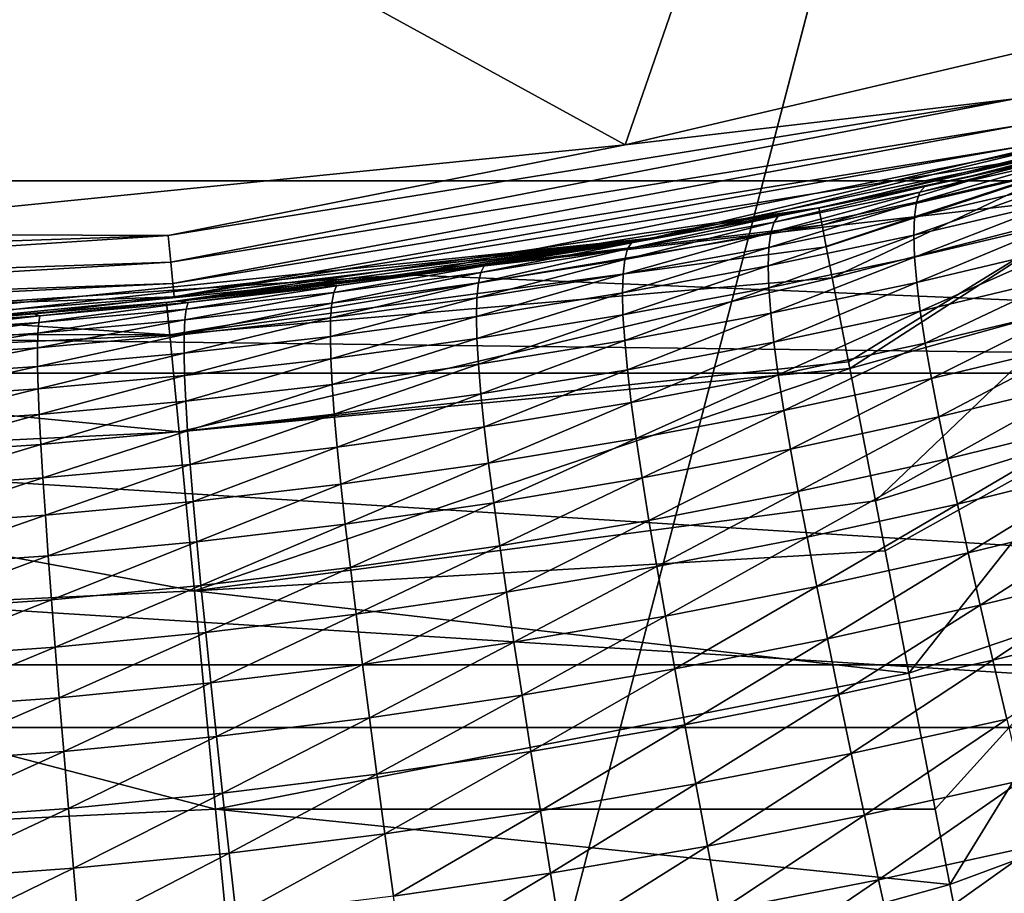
# Model space of a CAD drawing. Header units: metres. Extents: x -25 to 33, y -129 to 30.
# Tile 46 of 84: x 1.6 to 4.67, y -23.24 to -20.52. Entities that reach past the tile are written whole.
import ezdxf

# ---------------------------------------------------------------- set-up
doc = ezdxf.new("R2010")
doc.units = ezdxf.units.M
doc.layers.add('solid_BIDET-ACTIVO_SW0001', color=7, linetype='CONTINUOUS')

msp = doc.modelspace()

# ---------------------------------------------------------------- linework, layer by layer
at = {"layer": 'solid_BIDET-ACTIVO_SW0001'}
for points in [[(0.60133, -17.505646, 136.979309), (18.69416, -20.88356, 137.318161), (19.168253, -16.179363, 136.924667)], [(0.60133, -17.505646, 136.979309), (0.923528, -26.885298, 137.834549), (18.69416, -20.88356, 137.318161)], [(15, -17.783419, 104), (-15, -93.47686, 104), (15, -93.47686, 104)], [(4.170335, -20.070393, 104), (-15, -93.47686, 104), (15, -17.783419, 104)], [(-15.871396, -19.18504, 9), (15.87161, -19.184862, 9), (13.344159, -21.022268, 9)], [(-15.871396, -19.18504, 9), (13.344159, -21.022268, 9), (-13.34397, -21.022388, 9)], [(3.49125, -20.90996, 108), (1.352798, -19.737261, 108), (4.02447, -19.369299, 108)], [(6.18933, -20.275785, 108), (3.49125, -20.90996, 108), (4.02447, -19.369299, 108)], [(3.49125, -20.90996, 108), (0.727517, -21.187513, 108), (1.352798, -19.737261, 108)], [(4.170335, -20.070393, 104), (1.401935, -20.451702, 104), (-15, -93.47686, 104)], [(2.808251, -21.315216, 14), (10.182508, -21.621872, 14), (12.819152, -20.171074, 14)], [(5.562513, -20.767355, 14), (2.808251, -21.315216, 14), (12.819152, -20.171074, 14)], [(4.705545, -20.766251, 108.014687), (3.49125, -20.90996, 108), (6.18933, -20.275785, 108)], [(3.573968, -21.200867, 108.300003), (6.307354, -20.554008, 108.300003), (3.771594, -21.166603, 126.771698)], [(4.74813, -20.954185, 108.207565), (6.307354, -20.554008, 108.300003), (3.573968, -21.200867, 108.300003)], [(6.307354, -20.554008, 108.300003), (4.160912, -21.093525, 126.771698), (3.771594, -21.166603, 126.771698)], [(6.307354, -20.554008, 108.300003), (4.541588, -21.014851, 126.771698), (4.160912, -21.093525, 126.771698)], [(6.307354, -20.554008, 108.300003), (4.913402, -20.931042, 126.771698), (4.541588, -21.014851, 126.771698)], [(4.705545, -20.766251, 108.014687), (2.065739, -21.192263, 108.014687), (3.49125, -20.90996, 108)], [(2.07386, -21.275576, 108.05735), (2.065739, -21.192263, 108.014687), (4.705545, -20.766251, 108.014687)], [(4.724043, -20.847887, 108.05735), (2.07386, -21.275576, 108.05735), (4.705545, -20.766251, 108.014687)], [(4.095238, -21.106375, 72), (2.808251, -21.315216, 14), (5.562513, -20.767355, 14)], [(4.708339, -20.978121, 72.015648), (4.095238, -21.106375, 72), (5.562513, -20.767355, 14)], [(2.080302, -21.341665, 108.123817), (2.07386, -21.275576, 108.05735), (4.724043, -20.847887, 108.05735)], [(4.738718, -20.912649, 108.123817), (2.080302, -21.341665, 108.123817), (4.724043, -20.847887, 108.05735)], [(0.923528, -26.885298, 137.834549), (18.220699, -25.575037, 137.761917), (18.69416, -20.88356, 137.318161)], [(2.065739, -21.192263, 108.014687), (0.727517, -21.187513, 108), (3.49125, -20.90996, 108)], [(2.084434, -21.384052, 108.207565), (2.080302, -21.341665, 108.123817), (4.738718, -20.912649, 108.123817)], [(4.74813, -20.954185, 108.207565), (2.084434, -21.384052, 108.207565), (4.738718, -20.912649, 108.123817)], [(4.411184, -21.057209, 127.311043), (4.425872, -21.039589, 127.040871), (4.880733, -20.936632, 127.04068)], [(4.865119, -20.953081, 127.3106), (4.411184, -21.057209, 127.311043), (4.880733, -20.936632, 127.04068)], [(4.880733, -20.936632, 127.04068), (4.425872, -21.039589, 127.040871), (4.541588, -21.014851, 126.771698)], [(4.880733, -20.936632, 127.04068), (4.541588, -21.014851, 126.771698), (4.913402, -20.931042, 126.771698)], [(4.74813, -20.954185, 108.207565), (3.573968, -21.200867, 108.300003), (2.084434, -21.384052, 108.207565)], [(4.708339, -20.978121, 72.015648), (4.105589, -21.159725, 73.04113), (4.095238, -21.106375, 72)], [(4.850479, -20.987139, 72.929558), (4.105589, -21.159725, 73.04113), (4.708339, -20.978121, 72.015648)], [(4.400547, -21.088804, 127.57943), (4.411184, -21.057209, 127.311043), (4.865119, -20.953081, 127.3106)], [(4.853937, -20.983791, 127.578812), (4.400547, -21.088804, 127.57943), (4.865119, -20.953081, 127.3106)], [(4.850479, -20.987139, 72.929558), (4.118685, -21.227217, 73.564217), (4.105589, -21.159725, 73.04113)], [(4.850479, -20.987139, 72.929558), (4.13755, -21.324442, 74.096039), (4.118685, -21.227217, 73.564217)], [(4.958135, -21.113529, 73.971016), (4.13755, -21.324442, 74.096039), (4.850479, -20.987139, 72.929558)], [(4.393902, -21.13463, 127.846863), (4.400547, -21.088804, 127.57943), (4.853937, -20.983791, 127.578812)], [(4.84713, -21.029062, 127.846252), (4.393902, -21.13463, 127.846863), (4.853937, -20.983791, 127.578812)], [(-13.34397, -21.022388, 9), (13.344159, -21.022268, 9), (10.598993, -22.531054, 9)], [(-13.34397, -21.022388, 9), (10.598993, -22.531054, 9), (-10.598856, -22.53112, 9)], [(3.955806, -21.150986, 127.311615), (3.969253, -21.132402, 127.04113), (4.425872, -21.039589, 127.040871)], [(4.411184, -21.057209, 127.311043), (3.955806, -21.150986, 127.311615), (4.425872, -21.039589, 127.040871)], [(4.425872, -21.039589, 127.040871), (3.969253, -21.132402, 127.04113), (4.160912, -21.093525, 126.771698)], [(4.425872, -21.039589, 127.040871), (4.160912, -21.093525, 126.771698), (4.541588, -21.014851, 126.771698)], [(4.391831, -21.191811, 128.112457), (4.393902, -21.13463, 127.846863), (4.84713, -21.029062, 127.846252)], [(4.8453, -21.08563, 128.111938), (4.391831, -21.191811, 128.112457), (4.84713, -21.029062, 127.846252)], [(3.946003, -21.183237, 127.580231), (3.955806, -21.150986, 127.311615), (4.411184, -21.057209, 127.311043)], [(4.400547, -21.088804, 127.57943), (3.946003, -21.183237, 127.580231), (4.411184, -21.057209, 127.311043)], [(3.969253, -21.132402, 127.04113), (3.771594, -21.166603, 126.771698), (4.160912, -21.093525, 126.771698)], [(3.93979, -21.229372, 127.847755), (3.946003, -21.183237, 127.580231), (4.400547, -21.088804, 127.57943)], [(4.393902, -21.13463, 127.846863), (3.93979, -21.229372, 127.847755), (4.400547, -21.088804, 127.57943)], [(4.394312, -21.260031, 128.375168), (4.391831, -21.191811, 128.112457), (4.8453, -21.08563, 128.111938)], [(4.848425, -21.153152, 128.374756), (4.394312, -21.260031, 128.375168), (4.8453, -21.08563, 128.111938)], [(4.095238, -21.106375, 72), (2.061157, -21.400972, 72), (2.808251, -21.315216, 14)], [(4.095238, -21.106375, 72), (4.105589, -21.159725, 73.04113), (2.061157, -21.400972, 72)], [(4.958135, -21.113529, 73.971016), (4.188448, -21.586767, 75.089912), (4.13755, -21.324442, 74.096039)], [(4.958135, -21.113529, 73.971016), (4.192421, -21.607244, 75.153397), (4.188448, -21.586767, 75.089912)], [(4.914666, -21.406906, 75.044815), (4.192421, -21.607244, 75.153397), (4.958135, -21.113529, 73.971016)], [(4.105589, -21.159725, 73.04113), (2.070915, -21.502289, 73.423149), (2.061157, -21.400972, 72)], [(4.105589, -21.159725, 73.04113), (4.118685, -21.227217, 73.564217), (2.070915, -21.502289, 73.423149)], [(3.490404, -21.267103, 127.581154), (3.499117, -21.234392, 127.312256), (3.955806, -21.150986, 127.311615)], [(3.946003, -21.183237, 127.580231), (3.490404, -21.267103, 127.581154), (3.955806, -21.150986, 127.311615)], [(3.499117, -21.234392, 127.312256), (3.511048, -21.21504, 127.041428), (3.969253, -21.132402, 127.04113)], [(3.955806, -21.150986, 127.311615), (3.499117, -21.234392, 127.312256), (3.969253, -21.132402, 127.04113)], [(3.969253, -21.132402, 127.04113), (3.511048, -21.21504, 127.041428), (3.771594, -21.166603, 126.771698)], [(3.937711, -21.286951, 128.113327), (3.93979, -21.229372, 127.847755), (4.393902, -21.13463, 127.846863)], [(4.391831, -21.191811, 128.112457), (3.937711, -21.286951, 128.113327), (4.393902, -21.13463, 127.846863)], [(4.401187, -21.338808, 128.633636), (4.394312, -21.260031, 128.375168), (4.848425, -21.153152, 128.374756)], [(4.856337, -21.231152, 128.633362), (4.401187, -21.338808, 128.633636), (4.848425, -21.153152, 128.374756)], [(-0.60903, -21.367735, 108.05735), (-0.606645, -21.284061, 108.014687), (2.065739, -21.192263, 108.014687)], [(2.07386, -21.275576, 108.05735), (-0.60903, -21.367735, 108.05735), (2.065739, -21.192263, 108.014687)], [(2.065739, -21.192263, 108.014687), (-0.606645, -21.284061, 108.014687), (0.727517, -21.187513, 108)], [(3.511048, -21.21504, 127.041428), (3.373693, -21.233658, 126.771698), (3.771594, -21.166603, 126.771698)], [(3.573968, -21.200867, 108.300003), (3.771594, -21.166603, 126.771698), (3.373693, -21.233658, 126.771698)], [(3.484859, -21.313347, 127.848816), (3.490404, -21.267103, 127.581154), (3.946003, -21.183237, 127.580231)], [(3.93979, -21.229372, 127.847755), (3.484859, -21.313347, 127.848816), (3.946003, -21.183237, 127.580231)], [(3.939746, -21.355688, 128.376038), (3.937711, -21.286951, 128.113327), (4.391831, -21.191811, 128.112457)], [(4.394312, -21.260031, 128.375168), (3.939746, -21.355688, 128.376038), (4.391831, -21.191811, 128.112457)], [(0.77958, -21.485863, 108.300003), (3.573968, -21.200867, 108.300003), (1.192663, -21.466894, 126.771698)], [(2.084434, -21.384052, 108.207565), (3.573968, -21.200867, 108.300003), (0.77958, -21.485863, 108.300003)], [(3.573968, -21.200867, 108.300003), (1.646673, -21.436848, 126.771698), (1.192663, -21.466894, 126.771698)], [(3.573968, -21.200867, 108.300003), (2.099984, -21.397198, 126.771698), (1.646673, -21.436848, 126.771698)], [(3.573968, -21.200867, 108.300003), (2.552437, -21.347952, 126.771698), (2.099984, -21.397198, 126.771698)], [(3.573968, -21.200867, 108.300003), (2.967278, -21.294254, 126.771698), (2.552437, -21.347952, 126.771698)], [(3.573968, -21.200867, 108.300003), (3.373693, -21.233658, 126.771698), (2.967278, -21.294254, 126.771698)], [(3.041252, -21.307413, 127.312935), (3.051431, -21.287468, 127.041748), (3.511048, -21.21504, 127.041428)], [(3.499117, -21.234392, 127.312256), (3.041252, -21.307413, 127.312935), (3.511048, -21.21504, 127.041428)], [(3.511048, -21.21504, 127.041428), (3.051431, -21.287468, 127.041748), (3.373693, -21.233658, 126.771698)], [(4.118685, -21.227217, 73.564217), (4.13755, -21.324442, 74.096039), (2.070915, -21.502289, 73.423149)], [(3.051431, -21.287468, 127.041748), (2.967278, -21.294254, 126.771698), (3.373693, -21.233658, 126.771698)], [(3.033847, -21.34042, 127.58213), (3.041252, -21.307413, 127.312935), (3.499117, -21.234392, 127.312256)], [(3.490404, -21.267103, 127.581154), (3.033847, -21.34042, 127.58213), (3.499117, -21.234392, 127.312256)], [(3.482976, -21.371145, 128.114456), (3.484859, -21.313347, 127.848816), (3.93979, -21.229372, 127.847755)], [(3.937711, -21.286951, 128.113327), (3.482976, -21.371145, 128.114456), (3.93979, -21.229372, 127.847755)], [(4.412275, -21.428143, 128.888351), (4.401187, -21.338808, 128.633636), (4.856337, -21.231152, 128.633362)], [(4.868832, -21.319559, 128.888107), (4.412275, -21.428143, 128.888351), (4.856337, -21.231152, 128.633362)], [(-0.610922, -21.434111, 108.123817), (-0.60903, -21.367735, 108.05735), (2.07386, -21.275576, 108.05735)], [(2.080302, -21.341665, 108.123817), (-0.610922, -21.434111, 108.123817), (2.07386, -21.275576, 108.05735)], [(3.029172, -21.386616, 127.849976), (3.033847, -21.34042, 127.58213), (3.490404, -21.267103, 127.581154)], [(3.484859, -21.313347, 127.848816), (3.029172, -21.386616, 127.849976), (3.490404, -21.267103, 127.581154)], [(3.945751, -21.435102, 128.63446), (3.939746, -21.355688, 128.376038), (4.394312, -21.260031, 128.375168)], [(4.401187, -21.338808, 128.633636), (3.945751, -21.435102, 128.63446), (4.394312, -21.260031, 128.375168)], [(2.808251, -21.315216, 14), (0.000052, -21.5, 14), (10.182508, -21.621872, 14)], [(0.00206, -21.5, 72), (0.000052, -21.5, 14), (2.808251, -21.315216, 14)], [(1.372538, -21.456144, 72), (0.00206, -21.5, 72), (2.808251, -21.315216, 14)], [(1.372538, -21.456144, 72), (2.808251, -21.315216, 14), (2.061157, -21.400972, 72)], [(2.590579, -21.349665, 127.042053), (2.552437, -21.347952, 126.771698), (2.967278, -21.294254, 126.771698)], [(2.576432, -21.403206, 127.583084), (2.582347, -21.370043, 127.313591), (3.041252, -21.307413, 127.312935)], [(3.033847, -21.34042, 127.58213), (2.576432, -21.403206, 127.583084), (3.041252, -21.307413, 127.312935)], [(2.582347, -21.370043, 127.313591), (2.590579, -21.349665, 127.042053), (3.051431, -21.287468, 127.041748)], [(3.041252, -21.307413, 127.312935), (2.582347, -21.370043, 127.313591), (3.051431, -21.287468, 127.041748)], [(3.051431, -21.287468, 127.041748), (2.590579, -21.349665, 127.042053), (2.967278, -21.294254, 126.771698)], [(3.027661, -21.444494, 128.115738), (3.029172, -21.386616, 127.849976), (3.484859, -21.313347, 127.848816)], [(3.482976, -21.371145, 128.114456), (3.027661, -21.444494, 128.115738), (3.484859, -21.313347, 127.848816)], [(3.484738, -21.440248, 128.377243), (3.482976, -21.371145, 128.114456), (3.937711, -21.286951, 128.113327)], [(3.939746, -21.355688, 128.376038), (3.484738, -21.440248, 128.377243), (3.937711, -21.286951, 128.113327)], [(2.084434, -21.384052, 108.207565), (-0.612135, -21.476683, 108.207565), (2.080302, -21.341665, 108.123817)], [(-0.612135, -21.476683, 108.207565), (-0.610922, -21.434111, 108.123817), (2.080302, -21.341665, 108.123817)], [(4.13755, -21.324442, 74.096039), (2.099991, -21.804176, 74.817322), (2.070915, -21.502289, 73.423149)], [(4.13755, -21.324442, 74.096039), (4.188448, -21.586767, 75.089912), (2.099991, -21.804176, 74.817322)], [(2.572796, -21.449251, 127.851128), (2.576432, -21.403206, 127.583084), (3.033847, -21.34042, 127.58213)], [(3.029172, -21.386616, 127.849976), (2.572796, -21.449251, 127.851128), (3.033847, -21.34042, 127.58213)], [(3.955565, -21.525259, 128.889252), (3.945751, -21.435102, 128.63446), (4.401187, -21.338808, 128.633636)], [(4.412275, -21.428143, 128.888351), (3.955565, -21.525259, 128.889252), (4.401187, -21.338808, 128.633636)], [(4.427525, -21.52837, 129.140305), (4.412275, -21.428143, 128.888351), (4.868832, -21.319559, 128.888107)], [(4.885853, -21.418682, 129.139984), (4.427525, -21.52837, 129.140305), (4.868832, -21.319559, 128.888107)], [(2.128667, -21.401604, 127.042336), (2.099984, -21.397198, 126.771698), (2.552437, -21.347952, 126.771698)], [(2.118258, -21.455492, 127.583946), (2.122538, -21.422272, 127.314186), (2.582347, -21.370043, 127.313591)], [(2.576432, -21.403206, 127.583084), (2.118258, -21.455492, 127.583946), (2.582347, -21.370043, 127.313591)], [(2.122538, -21.422272, 127.314186), (2.128667, -21.401604, 127.042336), (2.590579, -21.349665, 127.042053)], [(2.582347, -21.370043, 127.313591), (2.122538, -21.422272, 127.314186), (2.590579, -21.349665, 127.042053)], [(2.590579, -21.349665, 127.042053), (2.128667, -21.401604, 127.042336), (2.552437, -21.347952, 126.771698)], [(3.0293, -21.513836, 128.378632), (3.027661, -21.444494, 128.115738), (3.482976, -21.371145, 128.114456)], [(3.484738, -21.440248, 128.377243), (3.0293, -21.513836, 128.378632), (3.482976, -21.371145, 128.114456)], [(3.490016, -21.520172, 128.635696), (3.484738, -21.440248, 128.377243), (3.939746, -21.355688, 128.376038)], [(3.945751, -21.435102, 128.63446), (3.490016, -21.520172, 128.635696), (3.939746, -21.355688, 128.376038)], [(2.084434, -21.384052, 108.207565), (0.77958, -21.485863, 108.300003), (-0.612135, -21.476683, 108.207565)], [(1.372538, -21.456144, 72), (2.061157, -21.400972, 72), (2.070915, -21.502289, 73.423149)], [(1.665864, -21.443272, 127.042564), (1.646673, -21.436848, 126.771698), (2.099984, -21.397198, 126.771698)], [(1.661954, -21.464104, 127.314674), (1.665864, -21.443272, 127.042564), (2.128667, -21.401604, 127.042336)], [(2.122538, -21.422272, 127.314186), (1.661954, -21.464104, 127.314674), (2.128667, -21.401604, 127.042336)], [(2.128667, -21.401604, 127.042336), (1.665864, -21.443272, 127.042564), (2.099984, -21.397198, 126.771698)], [(2.115798, -21.501326, 127.85218), (2.118258, -21.455492, 127.583946), (2.576432, -21.403206, 127.583084)], [(2.572796, -21.449251, 127.851128), (2.115798, -21.501326, 127.85218), (2.576432, -21.403206, 127.583084)], [(2.571804, -21.507105, 128.11702), (2.572796, -21.449251, 127.851128), (3.029172, -21.386616, 127.849976)], [(3.027661, -21.444494, 128.115738), (2.571804, -21.507105, 128.11702), (3.029172, -21.386616, 127.849976)], [(4.914666, -21.406906, 75.044815), (4.272396, -22.019423, 76.211472), (4.192421, -21.607244, 75.153397)], [(4.972622, -21.803741, 76.099854), (4.272396, -22.019423, 76.211472), (4.914666, -21.406906, 75.044815)], [(1.200952, -21.474735, 127.042717), (1.192663, -21.466894, 126.771698), (1.646673, -21.436848, 126.771698)], [(1.665864, -21.443272, 127.042564), (1.200952, -21.474735, 127.042717), (1.646673, -21.436848, 126.771698)], [(1.659419, -21.497307, 127.584648), (1.661954, -21.464104, 127.314674), (2.122538, -21.422272, 127.314186)], [(2.118258, -21.455492, 127.583946), (1.659419, -21.497307, 127.584648), (2.122538, -21.422272, 127.314186)], [(3.498673, -21.611044, 128.890625), (3.490016, -21.520172, 128.635696), (3.945751, -21.435102, 128.63446)], [(3.955565, -21.525259, 128.889252), (3.498673, -21.611044, 128.890625), (3.945751, -21.435102, 128.63446)], [(3.969145, -21.626518, 129.141357), (3.955565, -21.525259, 128.889252), (4.412275, -21.428143, 128.888351)], [(4.427525, -21.52837, 129.140305), (3.969145, -21.626518, 129.141357), (4.412275, -21.428143, 128.888351)], [(4.446896, -21.638605, 129.388428), (4.427525, -21.52837, 129.140305), (4.885853, -21.418682, 129.139984)], [(4.907364, -21.527676, 129.388229), (4.446896, -21.638605, 129.388428), (4.885853, -21.418682, 129.139984)], [(1.372538, -21.456144, 72), (2.070915, -21.502289, 73.423149), (0.00206, -21.5, 72)], [(1.198715, -21.528759, 127.585121), (1.199385, -21.495617, 127.314995), (1.661954, -21.464104, 127.314674)], [(1.659419, -21.497307, 127.584648), (1.198715, -21.528759, 127.585121), (1.661954, -21.464104, 127.314674)], [(1.199385, -21.495617, 127.314995), (1.200952, -21.474735, 127.042717), (1.665864, -21.443272, 127.042564)], [(1.661954, -21.464104, 127.314674), (1.199385, -21.495617, 127.314995), (1.665864, -21.443272, 127.042564)], [(1.65824, -21.542915, 127.853043), (1.659419, -21.497307, 127.584648), (2.118258, -21.455492, 127.583946)], [(2.115798, -21.501326, 127.85218), (1.65824, -21.542915, 127.853043), (2.118258, -21.455492, 127.583946)], [(2.115444, -21.55909, 128.118225), (2.115798, -21.501326, 127.85218), (2.572796, -21.449251, 127.851128)], [(2.571804, -21.507105, 128.11702), (2.115444, -21.55909, 128.118225), (2.572796, -21.449251, 127.851128)], [(2.573444, -21.576584, 128.380066), (2.571804, -21.507105, 128.11702), (3.027661, -21.444494, 128.115738)], [(3.0293, -21.513836, 128.378632), (2.573444, -21.576584, 128.380066), (3.027661, -21.444494, 128.115738)], [(3.033975, -21.594154, 128.637177), (3.0293, -21.513836, 128.378632), (3.484738, -21.440248, 128.377243)], [(3.490016, -21.520172, 128.635696), (3.033975, -21.594154, 128.637177), (3.484738, -21.440248, 128.377243)], [(0.000052, -21.5, 14), (-10.181882, -21.622168, 14), (10.182508, -21.621872, 14)], [(2.070915, -21.502289, 73.423149), (0.00207, -21.601786, 73.423149), (0.00206, -21.5, 72)], [(1.198933, -21.574179, 127.85363), (1.198715, -21.528759, 127.585121), (1.659419, -21.497307, 127.584648)], [(1.65824, -21.542915, 127.853043), (1.198933, -21.574179, 127.85363), (1.659419, -21.497307, 127.584648)], [(2.070915, -21.502289, 73.423149), (2.099991, -21.804176, 74.817322), (0.00207, -21.601786, 73.423149)], [(1.658612, -21.600563, 128.119217), (1.65824, -21.542915, 127.853043), (2.115798, -21.501326, 127.85218)], [(2.115444, -21.55909, 128.118225), (1.658612, -21.600563, 128.119217), (2.115798, -21.501326, 127.85218)], [(2.117183, -21.628626, 128.381424), (2.115444, -21.55909, 128.118225), (2.571804, -21.507105, 128.11702)], [(2.573444, -21.576584, 128.380066), (2.117183, -21.628626, 128.381424), (2.571804, -21.507105, 128.11702)], [(2.577619, -21.657196, 128.638733), (2.573444, -21.576584, 128.380066), (3.0293, -21.513836, 128.378632)], [(3.033975, -21.594154, 128.637177), (2.577619, -21.657196, 128.638733), (3.0293, -21.513836, 128.378632)], [(3.041574, -21.685638, 128.892273), (3.033975, -21.594154, 128.637177), (3.490016, -21.520172, 128.635696)], [(3.498673, -21.611044, 128.890625), (3.041574, -21.685638, 128.892273), (3.490016, -21.520172, 128.635696)], [(3.510672, -21.713251, 129.142899), (3.498673, -21.611044, 128.890625), (3.955565, -21.525259, 128.889252)], [(3.969145, -21.626518, 129.141357), (3.510672, -21.713251, 129.142899), (3.955565, -21.525259, 128.889252)], [(3.986449, -21.737963, 129.389374), (3.969145, -21.626518, 129.141357), (4.427525, -21.52837, 129.140305)], [(4.446896, -21.638605, 129.388428), (3.986449, -21.737963, 129.389374), (4.427525, -21.52837, 129.140305)], [(4.4702, -21.7584, 129.633652), (4.446896, -21.638605, 129.388428), (4.907364, -21.527676, 129.388229)], [(4.933163, -21.646154, 129.63414), (4.4702, -21.7584, 129.633652), (4.907364, -21.527676, 129.388229)], [(1.200138, -21.631712, 128.119904), (1.198933, -21.574179, 127.85363), (1.65824, -21.542915, 127.853043)], [(1.658612, -21.600563, 128.119217), (1.200138, -21.631712, 128.119904), (1.65824, -21.542915, 127.853043)], [(1.660526, -21.670107, 128.382568), (1.658612, -21.600563, 128.119217), (2.115444, -21.55909, 128.118225)], [(2.117183, -21.628626, 128.381424), (1.660526, -21.670107, 128.382568), (2.115444, -21.55909, 128.118225)], [(4.188448, -21.586767, 75.089912), (4.192421, -21.607244, 75.153397), (2.099991, -21.804176, 74.817322)], [(2.12094, -21.709446, 128.640228), (2.117183, -21.628626, 128.381424), (2.573444, -21.576584, 128.380066)], [(2.577619, -21.657196, 128.638733), (2.12094, -21.709446, 128.640228), (2.573444, -21.576584, 128.380066)], [(-10.181882, -21.622168, 14), (7.393621, -22.726805, 14), (10.182508, -21.621872, 14)], [(-10.181882, -21.622168, 14), (-7.393018, -22.727001, 14), (7.393621, -22.726805, 14)], [(2.099991, -21.804176, 74.817322), (0.002099, -21.905069, 74.817322), (0.00207, -21.601786, 73.423149)], [(1.202325, -21.701237, 128.383347), (1.200138, -21.631712, 128.119904), (1.658612, -21.600563, 128.119217)], [(1.660526, -21.670107, 128.382568), (1.202325, -21.701237, 128.383347), (1.658612, -21.600563, 128.119217)], [(4.192421, -21.607244, 75.153397), (2.147791, -22.300491, 76.154152), (2.099991, -21.804176, 74.817322)], [(4.192421, -21.607244, 75.153397), (4.272396, -22.019423, 76.211472), (2.147791, -22.300491, 76.154152)], [(2.584241, -21.749184, 128.894028), (2.577619, -21.657196, 128.638733), (3.033975, -21.594154, 128.637177)], [(3.041574, -21.685638, 128.892273), (2.584241, -21.749184, 128.894028), (3.033975, -21.594154, 128.637177)], [(3.052067, -21.788691, 129.14476), (3.041574, -21.685638, 128.892273), (3.498673, -21.611044, 128.890625)], [(3.510672, -21.713251, 129.142899), (3.052067, -21.788691, 129.14476), (3.498673, -21.611044, 128.890625)], [(1.663926, -21.751062, 128.641479), (1.660526, -21.670107, 128.382568), (2.117183, -21.628626, 128.381424)], [(2.12094, -21.709446, 128.640228), (1.663926, -21.751062, 128.641479), (2.117183, -21.628626, 128.381424)], [(3.525971, -21.825844, 129.390854), (3.510672, -21.713251, 129.142899), (3.969145, -21.626518, 129.141357)], [(3.986449, -21.737963, 129.389374), (3.525971, -21.825844, 129.390854), (3.969145, -21.626518, 129.141357)], [(4.007302, -21.859079, 129.633881), (3.986449, -21.737963, 129.389374), (4.446896, -21.638605, 129.388428)], [(4.4702, -21.7584, 129.633652), (4.007302, -21.859079, 129.633881), (4.446896, -21.638605, 129.388428)], [(4.497241, -21.888605, 129.876785), (4.4702, -21.7584, 129.633652), (4.933163, -21.646154, 129.63414)], [(4.963044, -21.775032, 129.878479), (4.497241, -21.888605, 129.876785), (4.933163, -21.646154, 129.63414)], [(1.205455, -21.782265, 128.642349), (1.202325, -21.701237, 128.383347), (1.660526, -21.670107, 128.382568)], [(1.663926, -21.751062, 128.641479), (1.205455, -21.782265, 128.642349), (1.660526, -21.670107, 128.382568)], [(2.126651, -21.801834, 128.895706), (2.12094, -21.709446, 128.640228), (2.577619, -21.657196, 128.638733)], [(2.584241, -21.749184, 128.894028), (2.126651, -21.801834, 128.895706), (2.577619, -21.657196, 128.638733)], [(1.668773, -21.843742, 128.897125), (1.663926, -21.751062, 128.641479), (2.12094, -21.709446, 128.640228)], [(2.126651, -21.801834, 128.895706), (1.668773, -21.843742, 128.897125), (2.12094, -21.709446, 128.640228)], [(2.593291, -21.85297, 129.146729), (2.584241, -21.749184, 128.894028), (3.041574, -21.685638, 128.892273)], [(3.052067, -21.788691, 129.14476), (2.593291, -21.85297, 129.146729), (3.041574, -21.685638, 128.892273)], [(3.065413, -21.902344, 129.392685), (3.052067, -21.788691, 129.14476), (3.510672, -21.713251, 129.142899)], [(3.525971, -21.825844, 129.390854), (3.065413, -21.902344, 129.392685), (3.510672, -21.713251, 129.142899)], [(3.544412, -21.948246, 129.634644), (3.525971, -21.825844, 129.390854), (3.986449, -21.737963, 129.389374)], [(4.007302, -21.859079, 129.633881), (3.544412, -21.948246, 129.634644), (3.986449, -21.737963, 129.389374)], [(1.209517, -21.875128, 128.898102), (1.205455, -21.782265, 128.642349), (1.663926, -21.751062, 128.641479)], [(1.668773, -21.843742, 128.897125), (1.209517, -21.875128, 128.898102), (1.663926, -21.751062, 128.641479)], [(2.134305, -21.906225, 129.148605), (2.126651, -21.801834, 128.895706), (2.584241, -21.749184, 128.894028)], [(2.593291, -21.85297, 129.146729), (2.134305, -21.906225, 129.148605), (2.584241, -21.749184, 128.894028)], [(4.031526, -21.990639, 129.875671), (4.007302, -21.859079, 129.633881), (4.4702, -21.7584, 129.633652)], [(4.497241, -21.888605, 129.876785), (4.031526, -21.990639, 129.875671), (4.4702, -21.7584, 129.633652)], [(4.527964, -22.030029, 130.115524), (4.497241, -21.888605, 129.876785), (4.963044, -21.775032, 129.878479)], [(4.996952, -21.915283, 130.118729), (4.527964, -22.030029, 130.115524), (4.963044, -21.775032, 129.878479)], [(2.099991, -21.804176, 74.817322), (2.147791, -22.300491, 76.154152), (0.002099, -21.905069, 74.817322)], [(1.675066, -21.948597, 129.150208), (1.668773, -21.843742, 128.897125), (2.126651, -21.801834, 128.895706)], [(2.134305, -21.906225, 129.148605), (1.675066, -21.948597, 129.150208), (2.126651, -21.801834, 128.895706)], [(2.604726, -21.967564, 129.394623), (2.593291, -21.85297, 129.146729), (3.052067, -21.788691, 129.14476)], [(3.065413, -21.902344, 129.392685), (2.604726, -21.967564, 129.394623), (3.052067, -21.788691, 129.14476)], [(4.972622, -21.803741, 76.099854), (4.302815, -22.176201, 76.539597), (4.272396, -22.019423, 76.211472)], [(4.972622, -21.803741, 76.099854), (4.376781, -22.557413, 77.23233), (4.302815, -22.176201, 76.539597)], [(5.049986, -22.328745, 77.124321), (4.376781, -22.557413, 77.23233), (4.972622, -21.803741, 76.099854)], [(3.081472, -22.025957, 129.635757), (3.065413, -21.902344, 129.392685), (3.525971, -21.825844, 129.390854)], [(3.544412, -21.948246, 129.634644), (3.081472, -22.025957, 129.635757), (3.525971, -21.825844, 129.390854)], [(1.214516, -21.980288, 129.151306), (1.209517, -21.875128, 128.898102), (1.668773, -21.843742, 128.897125)], [(1.675066, -21.948597, 129.150208), (1.214516, -21.980288, 129.151306), (1.668773, -21.843742, 128.897125)], [(2.143861, -22.021614, 129.396484), (2.134305, -21.906225, 129.148605), (2.593291, -21.85297, 129.146729)], [(2.604726, -21.967564, 129.394623), (2.143861, -22.021614, 129.396484), (2.593291, -21.85297, 129.146729)], [(3.565835, -22.081141, 129.875061), (3.544412, -21.948246, 129.634644), (4.007302, -21.859079, 129.633881)], [(4.031526, -21.990639, 129.875671), (3.565835, -22.081141, 129.875061), (4.007302, -21.859079, 129.633881)], [(4.059062, -22.13327, 130.112762), (4.031526, -21.990639, 129.875671), (4.497241, -21.888605, 129.876785)], [(4.527964, -22.030029, 130.115524), (4.059062, -22.13327, 130.112762), (4.497241, -21.888605, 129.876785)], [(2.147791, -22.300491, 76.154152), (0.002147, -22.403681, 76.154152), (0.002099, -21.905069, 74.817322)], [(1.682765, -22.064608, 129.398087), (1.675066, -21.948597, 129.150208), (2.134305, -21.906225, 129.148605)], [(2.143861, -22.021614, 129.396484), (1.682765, -22.064608, 129.398087), (2.134305, -21.906225, 129.148605)], [(2.618427, -22.092272, 129.63707), (2.604726, -21.967564, 129.394623), (3.065413, -21.902344, 129.392685)], [(3.081472, -22.025957, 129.635757), (2.618427, -22.092272, 129.63707), (3.065413, -21.902344, 129.392685)], [(4.561815, -22.182173, 130.345551), (4.527964, -22.030029, 130.115524), (4.996952, -21.915283, 130.118729)], [(5.034272, -22.06633, 130.34993), (4.561815, -22.182173, 130.345551), (4.996952, -21.915283, 130.118729)], [(1.220415, -22.096716, 129.399185), (1.214516, -21.980288, 129.151306), (1.675066, -21.948597, 129.150208)], [(1.682765, -22.064608, 129.398087), (1.220415, -22.096716, 129.399185), (1.675066, -21.948597, 129.150208)], [(3.100106, -22.16012, 129.874832), (3.081472, -22.025957, 129.635757), (3.544412, -21.948246, 129.634644)], [(3.565835, -22.081141, 129.875061), (3.100106, -22.16012, 129.874832), (3.544412, -21.948246, 129.634644)], [(2.155221, -22.147261, 129.638382), (2.143861, -22.021614, 129.396484), (2.604726, -21.967564, 129.394623)], [(2.618427, -22.092272, 129.63707), (2.155221, -22.147261, 129.638382), (2.604726, -21.967564, 129.394623)], [(3.590183, -22.22497, 130.110413), (3.565835, -22.081141, 129.875061), (4.031526, -21.990639, 129.875671)], [(4.059062, -22.13327, 130.112762), (3.590183, -22.22497, 130.110413), (4.031526, -21.990639, 129.875671)], [(1.691794, -22.190996, 129.639542), (1.682765, -22.064608, 129.398087), (2.143861, -22.021614, 129.396484)], [(2.155221, -22.147261, 129.638382), (1.691794, -22.190996, 129.639542), (2.143861, -22.021614, 129.396484)], [(4.272396, -22.019423, 76.211472), (4.302815, -22.176201, 76.539597), (2.147791, -22.300491, 76.154152)], [(2.634281, -22.227596, 129.874878), (2.618427, -22.092272, 129.63707), (3.081472, -22.025957, 129.635757)], [(3.100106, -22.16012, 129.874832), (2.634281, -22.227596, 129.874878), (3.081472, -22.025957, 129.635757)], [(4.089422, -22.286535, 130.341461), (4.059062, -22.13327, 130.112762), (4.527964, -22.030029, 130.115524)], [(4.561815, -22.182173, 130.345551), (4.089422, -22.286535, 130.341461), (4.527964, -22.030029, 130.115524)], [(1.227163, -22.22361, 129.640366), (1.220415, -22.096716, 129.399185), (1.682765, -22.064608, 129.398087)], [(1.691794, -22.190996, 129.639542), (1.227163, -22.22361, 129.640366), (1.682765, -22.064608, 129.398087)], [(3.121262, -22.305099, 130.108475), (3.100106, -22.16012, 129.874832), (3.565835, -22.081141, 129.875061)], [(3.590183, -22.22497, 130.110413), (3.121262, -22.305099, 130.108475), (3.565835, -22.081141, 129.875061)], [(4.598835, -22.344917, 130.566818), (4.561815, -22.182173, 130.345551), (5.034272, -22.06633, 130.34993)], [(5.075054, -22.228094, 130.572113), (4.598835, -22.344917, 130.566818), (5.034272, -22.06633, 130.34993)], [(2.168299, -22.283588, 129.875092), (2.155221, -22.147261, 129.638382), (2.618427, -22.092272, 129.63707)], [(2.634281, -22.227596, 129.874878), (2.168299, -22.283588, 129.875092), (2.618427, -22.092272, 129.63707)], [(3.617032, -22.379345, 130.337692), (3.590183, -22.22497, 130.110413), (4.059062, -22.13327, 130.112762)], [(4.089422, -22.286535, 130.341461), (3.617032, -22.379345, 130.337692), (4.059062, -22.13327, 130.112762)], [(1.702098, -22.328125, 129.875381), (1.691794, -22.190996, 129.639542), (2.155221, -22.147261, 129.638382)], [(2.168299, -22.283588, 129.875092), (1.702098, -22.328125, 129.875381), (2.155221, -22.147261, 129.638382)], [(4.302815, -22.176201, 76.539597), (4.376781, -22.557413, 77.23233), (2.147791, -22.300491, 76.154152)], [(2.65224, -22.373627, 130.106918), (2.634281, -22.227596, 129.874878), (3.100106, -22.16012, 129.874832)], [(3.121262, -22.305099, 130.108475), (2.65224, -22.373627, 130.106918), (3.100106, -22.16012, 129.874832)], [(1.234735, -22.361286, 129.875626), (1.227163, -22.22361, 129.640366), (1.691794, -22.190996, 129.639542)], [(1.702098, -22.328125, 129.875381), (1.234735, -22.361286, 129.875626), (1.691794, -22.190996, 129.639542)], [(4.122641, -22.450275, 130.56163), (4.089422, -22.286535, 130.341461), (4.561815, -22.182173, 130.345551)], [(4.598835, -22.344917, 130.566818), (4.122641, -22.450275, 130.56163), (4.561815, -22.182173, 130.345551)], [(2.183056, -22.430538, 130.105743), (2.168299, -22.283588, 129.875092), (2.634281, -22.227596, 129.874878)], [(2.65224, -22.373627, 130.106918), (2.183056, -22.430538, 130.105743), (2.634281, -22.227596, 129.874878)], [(3.144582, -22.460533, 130.334335), (3.121262, -22.305099, 130.108475), (3.590183, -22.22497, 130.110413)], [(3.617032, -22.379345, 130.337692), (3.144582, -22.460533, 130.334335), (3.590183, -22.22497, 130.110413)], [(4.63837, -22.517166, 130.778061), (4.598835, -22.344917, 130.566818), (5.075054, -22.228094, 130.572113)], [(5.118572, -22.399328, 130.783875), (4.63837, -22.517166, 130.778061), (5.075054, -22.228094, 130.572113)], [(1.713645, -22.475813, 130.104904), (1.702098, -22.328125, 129.875381), (2.168299, -22.283588, 129.875092)], [(2.183056, -22.430538, 130.105743), (1.713645, -22.475813, 130.104904), (2.168299, -22.283588, 129.875092)], [(3.64641, -22.544067, 130.556702), (3.617032, -22.379345, 130.337692), (4.089422, -22.286535, 130.341461)], [(4.122641, -22.450275, 130.56163), (3.64641, -22.544067, 130.556702), (4.089422, -22.286535, 130.341461)], [(2.147791, -22.300491, 76.154152), (2.213344, -22.981125, 77.40641), (0.002147, -22.403681, 76.154152)], [(1.243111, -22.509493, 130.104431), (1.234735, -22.361286, 129.875626), (1.702098, -22.328125, 129.875381)], [(1.713645, -22.475813, 130.104904), (1.243111, -22.509493, 130.104431), (1.702098, -22.328125, 129.875381)], [(4.376781, -22.557413, 77.23233), (2.213344, -22.981125, 77.40641), (2.147791, -22.300491, 76.154152)], [(2.672014, -22.530035, 130.331451), (2.65224, -22.373627, 130.106918), (3.121262, -22.305099, 130.108475)], [(3.144582, -22.460533, 130.334335), (2.672014, -22.530035, 130.331451), (3.121262, -22.305099, 130.108475)], [(5.049986, -22.328745, 77.124321), (4.458995, -22.981134, 77.877708), (4.376781, -22.557413, 77.23233)], [(5.049986, -22.328745, 77.124321), (4.504591, -23.216129, 78.193817), (4.458995, -22.981134, 77.877708)], [(5.154732, -22.975485, 78.094315), (4.504591, -23.216129, 78.193817), (5.049986, -22.328745, 77.124321)], [(4.158134, -22.623543, 130.772186), (4.122641, -22.450275, 130.56163), (4.598835, -22.344917, 130.566818)], [(4.63837, -22.517166, 130.778061), (4.158134, -22.623543, 130.772186), (4.598835, -22.344917, 130.566818)], [(2.199269, -22.587793, 130.329086), (2.183056, -22.430538, 130.105743), (2.65224, -22.373627, 130.106918)], [(2.672014, -22.530035, 130.331451), (2.199269, -22.587793, 130.329086), (2.65224, -22.373627, 130.106918)], [(3.170088, -22.626192, 130.552155), (3.144582, -22.460533, 130.334335), (3.617032, -22.379345, 130.337692)], [(3.64641, -22.544067, 130.556702), (3.170088, -22.626192, 130.552155), (3.617032, -22.379345, 130.337692)], [(2.213344, -22.981125, 77.40641), (0.002212, -23.087465, 77.40641), (0.002147, -22.403681, 76.154152)], [(4.681643, -22.700312, 130.980911), (4.63837, -22.517166, 130.778061), (5.118572, -22.399328, 130.783875)], [(1.726283, -22.633757, 130.327316), (1.713645, -22.475813, 130.104904), (2.183056, -22.430538, 130.105743)], [(2.199269, -22.587793, 130.329086), (1.726283, -22.633757, 130.327316), (2.183056, -22.430538, 130.105743)], [(3.677811, -22.718328, 130.766479), (3.64641, -22.544067, 130.556702), (4.122641, -22.450275, 130.56163)], [(4.158134, -22.623543, 130.772186), (3.677811, -22.718328, 130.766479), (4.122641, -22.450275, 130.56163)], [(1.252209, -22.667923, 130.326202), (1.243111, -22.509493, 130.104431), (1.713645, -22.475813, 130.104904)], [(1.726283, -22.633757, 130.327316), (1.252209, -22.667923, 130.326202), (1.713645, -22.475813, 130.104904)], [(2.693618, -22.696552, 130.548126), (2.672014, -22.530035, 130.331451), (3.144582, -22.460533, 130.334335)], [(3.170088, -22.626192, 130.552155), (2.693618, -22.696552, 130.548126), (3.144582, -22.460533, 130.334335)], [(-10.598856, -22.53112, 9), (10.598993, -22.531054, 9), (7.695681, -23.680094, 9)], [(-10.598856, -22.53112, 9), (7.695681, -23.680094, 9), (-7.695598, -23.68012, 9)], [(2.216946, -22.755064, 130.544754), (2.199269, -22.587793, 130.329086), (2.672014, -22.530035, 130.331451)], [(2.693618, -22.696552, 130.548126), (2.216946, -22.755064, 130.544754), (2.672014, -22.530035, 130.331451)], [(3.197351, -22.801394, 130.761093), (3.170088, -22.626192, 130.552155), (3.64641, -22.544067, 130.556702)], [(3.677811, -22.718328, 130.766479), (3.197351, -22.801394, 130.761093), (3.64641, -22.544067, 130.556702)], [(4.196986, -22.807377, 130.974365), (4.158134, -22.623543, 130.772186), (4.63837, -22.517166, 130.778061)], [(4.681643, -22.700312, 130.980911), (4.196986, -22.807377, 130.974365), (4.63837, -22.517166, 130.778061)], [(4.376781, -22.557413, 77.23233), (4.458995, -22.981134, 77.877708), (2.213344, -22.981125, 77.40641)], [(1.740013, -22.801643, 130.542175), (1.726283, -22.633757, 130.327316), (2.199269, -22.587793, 130.329086)], [(2.216946, -22.755064, 130.544754), (1.740013, -22.801643, 130.542175), (2.199269, -22.587793, 130.329086)], [(1.262023, -22.836254, 130.540527), (1.252209, -22.667923, 130.326202), (1.726283, -22.633757, 130.327316)], [(1.740013, -22.801643, 130.542175), (1.262023, -22.836254, 130.540527), (1.726283, -22.633757, 130.327316)], [(2.716706, -22.872616, 130.756256), (2.693618, -22.696552, 130.548126), (3.170088, -22.626192, 130.552155)], [(3.197351, -22.801394, 130.761093), (2.716706, -22.872616, 130.756256), (3.170088, -22.626192, 130.552155)], [(3.712171, -22.90284, 130.967865), (3.677811, -22.718328, 130.766479), (4.158134, -22.623543, 130.772186)], [(4.196986, -22.807377, 130.974365), (3.712171, -22.90284, 130.967865), (4.158134, -22.623543, 130.772186)], [(2.235825, -22.931877, 130.752151), (2.216946, -22.755064, 130.544754), (2.693618, -22.696552, 130.548126)], [(2.716706, -22.872616, 130.756256), (2.235825, -22.931877, 130.752151), (2.693618, -22.696552, 130.548126)], [(-7.393018, -22.727001, 14), (4.483885, -23.475601, 14), (7.393621, -22.726805, 14)], [(-7.393018, -22.727001, 14), (-4.48331, -23.47571, 14), (4.483885, -23.475601, 14)], [(3.227156, -22.986549, 130.96167), (3.197351, -22.801394, 130.761093), (3.677811, -22.718328, 130.766479)], [(3.712171, -22.90284, 130.967865), (3.227156, -22.986549, 130.96167), (3.677811, -22.718328, 130.766479)], [(4.238112, -23.0002, 131.166367), (4.196986, -22.807377, 130.974365), (4.681643, -22.700312, 130.980911)], [(4.727433, -22.892479, 131.173264), (4.238112, -23.0002, 131.166367), (4.681643, -22.700312, 130.980911)], [(5.781584, -23.456808, 13.965926), (7.393621, -22.726805, 14), (4.483885, -23.475601, 14)], [(1.754657, -22.979069, 130.748962), (1.740013, -22.801643, 130.542175), (2.216946, -22.755064, 130.544754)], [(2.235825, -22.931877, 130.752151), (1.754657, -22.979069, 130.748962), (2.216946, -22.755064, 130.544754)], [(1.272459, -23.014124, 130.746918), (1.262023, -22.836254, 130.540527), (1.740013, -22.801643, 130.542175)], [(1.754657, -22.979069, 130.748962), (1.272459, -23.014124, 130.746918), (1.740013, -22.801643, 130.542175)], [(2.741904, -23.058369, 130.956024), (2.716706, -22.872616, 130.756256), (3.197351, -22.801394, 130.761093)], [(3.227156, -22.986549, 130.96167), (2.741904, -23.058369, 130.956024), (3.197351, -22.801394, 130.761093)], [(3.748548, -23.0963, 131.159409), (3.712171, -22.90284, 130.967865), (4.196986, -22.807377, 130.974365)], [(4.238112, -23.0002, 131.166367), (3.748548, -23.0963, 131.159409), (4.196986, -22.807377, 130.974365)], [(2.256373, -23.11816, 130.951202), (2.235825, -22.931877, 130.752151), (2.716706, -22.872616, 130.756256)], [(2.741904, -23.058369, 130.956024), (2.256373, -23.11816, 130.951202), (2.716706, -22.872616, 130.756256)], [(3.25871, -23.180614, 131.152695), (3.227156, -22.986549, 130.96167), (3.712171, -22.90284, 130.967865)], [(3.748548, -23.0963, 131.159409), (3.25871, -23.180614, 131.152695), (3.712171, -22.90284, 130.967865)], [(4.281972, -23.202278, 131.348434), (4.238112, -23.0002, 131.166367), (4.727433, -22.892479, 131.173264)], [(4.77626, -23.094099, 131.355515), (4.281972, -23.202278, 131.348434), (4.727433, -22.892479, 131.173264)], [(1.770522, -23.1658, 130.947433), (1.754657, -22.979069, 130.748962), (2.235825, -22.931877, 130.752151)], [(2.256373, -23.11816, 130.951202), (1.770522, -23.1658, 130.947433), (2.235825, -22.931877, 130.752151)], [(2.213344, -22.981125, 77.40641), (2.295315, -23.832228, 78.548607), (0.002212, -23.087465, 77.40641)], [(1.283663, -23.201199, 130.944992), (1.272459, -23.014124, 130.746918), (1.754657, -22.979069, 130.748962)], [(1.770522, -23.1658, 130.947433), (1.283663, -23.201199, 130.944992), (1.754657, -22.979069, 130.748962)], [(4.504591, -23.216129, 78.193817), (2.295315, -23.832228, 78.548607), (2.213344, -22.981125, 77.40641)], [(4.458995, -22.981134, 77.877708), (4.504591, -23.216129, 78.193817), (2.213344, -22.981125, 77.40641)], [(2.768572, -23.252989, 131.14653), (2.741904, -23.058369, 130.956024), (3.227156, -22.986549, 130.96167)], [(3.25871, -23.180614, 131.152695), (2.768572, -23.252989, 131.14653), (3.227156, -22.986549, 130.96167)], [(3.787338, -23.298819, 131.341202), (3.748548, -23.0963, 131.159409), (4.238112, -23.0002, 131.166367)], [(4.281972, -23.202278, 131.348434), (3.787338, -23.298819, 131.341202), (4.238112, -23.0002, 131.166367)], [(5.154732, -22.975485, 78.094315), (4.654089, -23.986628, 79.076103), (4.504591, -23.216129, 78.193817)], [(5.258466, -23.7467, 78.991165), (4.654089, -23.986628, 79.076103), (5.154732, -22.975485, 78.094315)], [(2.278105, -23.313276, 131.141205), (2.256373, -23.11816, 130.951202), (2.741904, -23.058369, 130.956024)], [(2.768572, -23.252989, 131.14653), (2.278105, -23.313276, 131.141205), (2.741904, -23.058369, 130.956024)], [(2.295315, -23.832228, 78.548607), (0.002294, -23.942505, 78.548607), (0.002212, -23.087465, 77.40641)], [(3.292343, -23.383553, 131.334152), (3.25871, -23.180614, 131.152695), (3.748548, -23.0963, 131.159409)], [(3.787338, -23.298819, 131.341202), (3.292343, -23.383553, 131.334152), (3.748548, -23.0963, 131.159409)], [(4.328426, -23.413139, 131.52005), (4.281972, -23.202278, 131.348434), (4.77626, -23.094099, 131.355515)], [(4.82797, -23.304693, 131.527069), (4.328426, -23.413139, 131.52005), (4.77626, -23.094099, 131.355515)], [(1.787279, -23.361336, 131.137039), (1.770522, -23.1658, 130.947433), (2.256373, -23.11816, 130.951202)], [(2.278105, -23.313276, 131.141205), (1.787279, -23.361336, 131.137039), (2.256373, -23.11816, 130.951202)], [(1.295465, -23.397064, 131.134308), (1.283663, -23.201199, 130.944992), (1.770522, -23.1658, 130.947433)], [(1.787279, -23.361336, 131.137039), (1.295465, -23.397064, 131.134308), (1.770522, -23.1658, 130.947433)], [(2.796973, -23.456318, 131.327606), (2.768572, -23.252989, 131.14653), (3.25871, -23.180614, 131.152695)], [(3.292343, -23.383553, 131.334152), (2.796973, -23.456318, 131.327606), (3.25871, -23.180614, 131.152695)], [(4.504591, -23.216129, 78.193817), (4.654089, -23.986628, 79.076103), (2.295315, -23.832228, 78.548607)], [(3.828418, -23.509935, 131.512741), (3.787338, -23.298819, 131.341202), (4.281972, -23.202278, 131.348434)], [(4.328426, -23.413139, 131.52005), (3.828418, -23.509935, 131.512741), (4.281972, -23.202278, 131.348434)]]:
    msp.add_3dface(points, dxfattribs=at)

doc.saveas('drawing.dxf')
